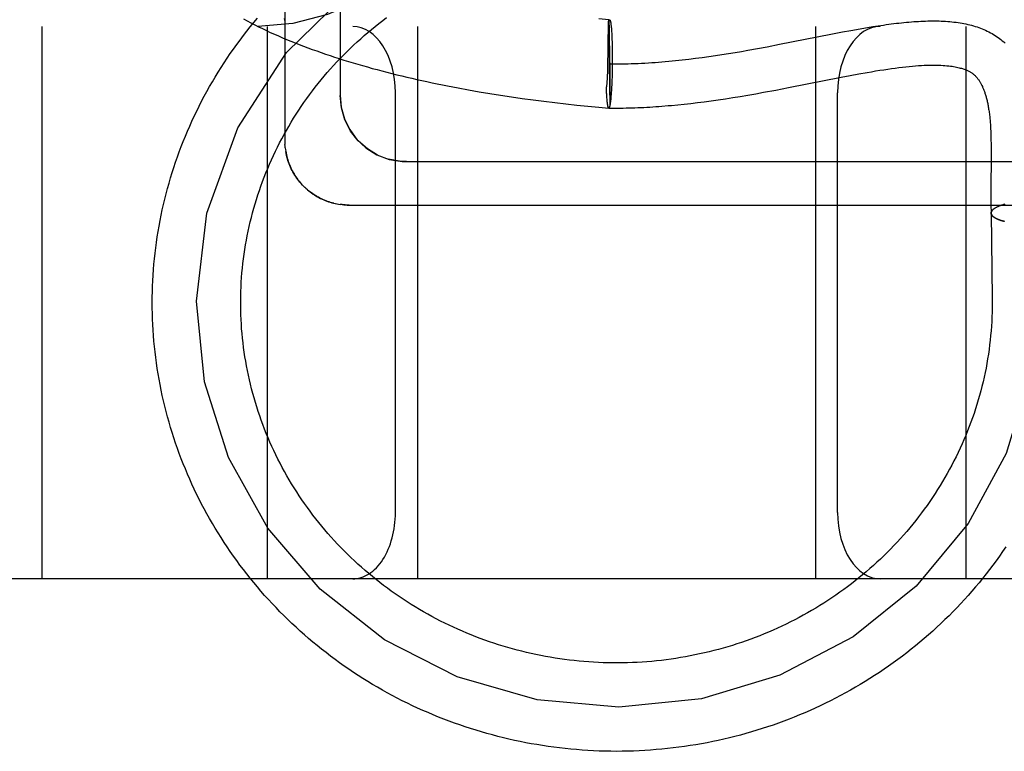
# Model space of a CAD drawing. Header units: inches. Extents: x 0 to 204, y 0 to 132.
# Tile 68 of 118: x 122.952 to 123.175, y 47.92 to 48.086. Entities that reach past the tile are written whole.
import ezdxf

# ---------------------------------------------------------------- set-up
doc = ezdxf.new("R2010")
doc.units = ezdxf.units.IN
doc.header["$LTSCALE"] = 11.243375
doc.header["$MEASUREMENT"] = 0
doc.linetypes.add('HIDDEN', pattern=[0.2, 0.1, -0.1])
doc.layers.add('DEFAULT_2', color=8, linetype='HIDDEN')

msp = doc.modelspace()

# ---------------------------------------------------------------- linework, layer by layer
at = {"layer": 'DEFAULT_2', "color": 8, "linetype": 'HIDDEN'}
for p, q in [((123.01192, 48.24794), (123.01192, 48.0586)), ((123.02442, 48.24183), (123.02442, 48.06892)), ((123.08518, 48.08604), (123.08291, 48.08625)), ((123.08515, 48.08555), (123.08518, 48.08604)), ((123.08515, 48.08555), (123.0854, 48.06654)), ((123.0852, 48.08584), (123.0852, 48.08575)), ((123.0852, 48.08575), (123.08521, 48.08564)), ((123.08521, 48.08564), (123.08522, 48.08545)), ((123.08522, 48.08545), (123.08523, 48.08513)), ((121.24192, 48.08452), (123.44692, 48.08452)), ((122.95692, 48.08452), (122.95692, 47.95952)), ((123.00792, 48.08452), (123.00792, 47.95952)), ((123.04192, 48.08452), (123.04192, 47.95952)), ((123.08508, 48.08182), (123.08511, 48.08365)), ((123.08511, 48.08365), (123.08513, 48.08428)), ((123.08523, 48.08513), (123.08524, 48.08465)), ((123.08524, 48.08465), (123.08526, 48.0837)), ((123.08526, 48.0837), (123.0853, 48.08188)), ((123.08574, 48.08433), (123.08576, 48.08409)), ((123.08576, 48.08409), (123.08578, 48.08384)), ((123.08578, 48.08384), (123.0858, 48.08358)), ((123.0858, 48.08358), (123.08582, 48.0833)), ((123.08582, 48.0833), (123.08584, 48.08301)), ((123.13192, 48.08452), (123.13192, 47.95952)), ((123.13541, 48.08276), (123.13802, 48.08326)), ((123.13802, 48.08326), (123.13994, 48.08361)), ((123.13994, 48.08361), (123.14121, 48.08384)), ((123.14121, 48.08384), (123.14246, 48.08406)), ((123.14246, 48.08406), (123.1437, 48.08427)), ((123.1437, 48.08427), (123.14492, 48.08447)), ((123.14492, 48.08447), (123.14613, 48.08466)), ((123.16592, 48.08452), (123.16592, 47.95952)), ((123.0853, 48.08188), (123.08535, 48.07852)), ((123.08584, 48.08301), (123.08585, 48.0827)), ((123.08585, 48.0827), (123.08587, 48.08239)), ((123.08587, 48.08239), (123.08588, 48.08207)), ((123.08588, 48.08207), (123.0859, 48.08156)), ((123.0859, 48.08156), (123.08592, 48.08103)), ((123.08592, 48.08103), (123.08594, 48.08049)), ((123.12382, 48.08047), (123.13541, 48.08276)), ((123.08503, 48.07867), (123.08505, 48.07945)), ((123.08594, 48.08049), (123.08595, 48.07992)), ((123.08595, 48.07992), (123.08596, 48.07935)), ((123.08596, 48.07935), (123.08597, 48.07876)), ((123.08597, 48.07876), (123.08597, 48.07815)), ((123.11374, 48.07863), (123.1152, 48.07888)), ((123.1152, 48.07888), (123.11666, 48.07914)), ((123.11666, 48.07914), (123.11883, 48.07953)), ((123.11883, 48.07953), (123.12098, 48.07993)), ((123.12098, 48.07993), (123.12382, 48.08047)), ((123.08499, 48.07623), (123.08503, 48.07867)), ((123.08535, 48.07852), (123.08539, 48.0741)), ((123.08597, 48.07815), (123.08597, 48.07754)), ((123.08597, 48.07754), (123.08597, 48.07672)), ((123.08597, 48.07672), (123.08597, 48.07589)), ((123.1033, 48.07712), (123.10481, 48.07731)), ((123.10481, 48.07731), (123.10631, 48.0775)), ((123.10631, 48.0775), (123.10781, 48.07771)), ((123.10781, 48.07771), (123.1093, 48.07793)), ((123.1093, 48.07793), (123.11079, 48.07816)), ((123.11079, 48.07816), (123.11227, 48.07839)), ((123.11227, 48.07839), (123.11374, 48.07863)), ((123.08493, 48.07398), (123.08495, 48.07459)), ((123.08495, 48.07459), (123.08497, 48.0752)), ((123.08497, 48.0752), (123.08499, 48.07623)), ((123.08595, 48.07507), (123.08594, 48.07425)), ((123.08597, 48.07589), (123.08595, 48.07507)), ((123.08489, 48.07294), (123.08491, 48.07339)), ((123.08539, 48.0741), (123.08541, 48.07059)), ((123.08589, 48.07246), (123.08587, 48.07189)), ((123.08591, 48.07304), (123.08589, 48.07246)), ((123.08592, 48.07364), (123.08591, 48.07304)), ((123.08594, 48.07425), (123.08592, 48.07364)), ((123.12584, 48.07068), (123.13775, 48.07303)), ((123.13775, 48.07303), (123.13975, 48.07341)), ((123.13975, 48.07341), (123.14172, 48.07377)), ((123.05109, 48.0706), (123.05347, 48.07016)), ((123.05347, 48.07016), (123.05587, 48.06974)), ((123.08467, 48.07008), (123.08465, 48.07058)), ((123.08466, 48.07041), (123.08465, 48.07058)), ((123.08468, 48.06976), (123.08467, 48.07008)), ((123.08541, 48.07059), (123.08542, 48.06865)), ((123.08577, 48.06994), (123.08575, 48.06962)), ((123.08579, 48.07028), (123.08577, 48.06994)), ((123.08582, 48.07079), (123.08579, 48.07028)), ((123.08584, 48.07133), (123.08582, 48.07079)), ((123.08587, 48.07189), (123.08584, 48.07133)), ((123.12021, 48.06961), (123.12298, 48.07013)), ((123.12298, 48.07013), (123.12584, 48.07068)), ((123.03692, 47.97452), (123.03692, 48.06952)), ((123.05587, 48.06974), (123.05828, 48.06933)), ((123.05828, 48.06933), (123.06071, 48.06895)), ((123.06071, 48.06895), (123.06314, 48.06858)), ((123.06314, 48.06858), (123.06559, 48.06823)), ((123.06559, 48.06823), (123.06805, 48.0679)), ((123.06805, 48.0679), (123.07052, 48.06758)), ((123.0847, 48.06945), (123.08468, 48.06976)), ((123.08472, 48.06916), (123.0847, 48.06945)), ((123.08473, 48.06887), (123.08472, 48.06916)), ((123.08475, 48.06859), (123.08473, 48.06887)), ((123.08477, 48.06833), (123.08475, 48.06859)), ((123.08479, 48.06808), (123.08477, 48.06833)), ((123.08481, 48.06782), (123.08479, 48.06808)), ((123.08482, 48.06772), (123.0848, 48.06796)), ((123.08542, 48.06865), (123.08541, 48.06762)), ((123.08541, 48.06762), (123.08541, 48.0671)), ((123.08566, 48.06845), (123.08563, 48.06818)), ((123.08568, 48.06872), (123.08566, 48.06845)), ((123.0857, 48.06901), (123.08568, 48.06872)), ((123.08572, 48.06931), (123.0857, 48.06901)), ((123.08575, 48.06962), (123.08572, 48.06931)), ((123.10677, 48.06748), (123.10834, 48.06769)), ((123.10834, 48.06769), (123.10994, 48.06791)), ((123.10994, 48.06791), (123.11157, 48.06816)), ((123.11157, 48.06816), (123.11324, 48.06842)), ((123.11324, 48.06842), (123.11493, 48.06869)), ((123.11493, 48.06869), (123.11666, 48.06898)), ((123.11666, 48.06898), (123.11842, 48.06929)), ((123.11842, 48.06929), (123.12021, 48.06961)), ((123.13692, 47.97452), (123.13692, 48.06952)), ((123.07052, 48.06758), (123.07299, 48.06728)), ((123.07299, 48.06728), (123.07547, 48.067)), ((123.07547, 48.067), (123.07795, 48.06673)), ((123.07795, 48.06673), (123.08044, 48.06649)), ((123.08044, 48.06649), (123.08293, 48.06626)), ((123.08293, 48.06626), (123.08518, 48.06606)), ((123.08485, 48.06738), (123.08484, 48.06749)), ((123.08486, 48.06728), (123.08485, 48.0674)), ((123.08488, 48.06719), (123.08487, 48.0673)), ((123.08489, 48.06709), (123.08488, 48.06721)), ((123.0849, 48.067), (123.08489, 48.06711)), ((123.08491, 48.06692), (123.0849, 48.06703)), ((123.08497, 48.06655), (123.08496, 48.06664)), ((123.08499, 48.06649), (123.08497, 48.06657)), ((123.085, 48.06643), (123.08499, 48.06651)), ((123.08501, 48.06637), (123.085, 48.06645)), ((123.08503, 48.06632), (123.08501, 48.0664)), ((123.08504, 48.06628), (123.08503, 48.06635)), ((123.08541, 48.06675), (123.0854, 48.06654)), ((123.08541, 48.0671), (123.08541, 48.06675)), ((123.10078, 48.06679), (123.10224, 48.06694)), ((123.10224, 48.06694), (123.10373, 48.0671)), ((123.10373, 48.0671), (123.10524, 48.06728)), ((123.10524, 48.06728), (123.10677, 48.06748)), ((123.17162, 48.05971), (123.17164, 48.05886)), ((123.17164, 48.05886), (123.17166, 48.05798)), ((123.012, 48.05704), (123.01206, 48.0566)), ((123.01205, 48.05665), (123.01212, 48.0562)), ((123.17166, 48.05798), (123.17167, 48.05706)), ((123.17167, 48.05706), (123.17167, 48.05611)), ((123.17167, 48.05464), (123.17165, 48.052)), ((123.17167, 48.05611), (123.17167, 48.05464)), ((123.03942, 48.05392), (123.25942, 48.05392)), ((123.01616, 48.04835), (123.01585, 48.04867)), ((123.01645, 48.04808), (123.01613, 48.04839)), ((123.01673, 48.04781), (123.01641, 48.04811)), ((123.01703, 48.04755), (123.01669, 48.04785)), ((123.17162, 48.0491), (123.17161, 48.0472)), ((123.17161, 48.0472), (123.17161, 48.04584)), ((123.17161, 48.04584), (123.17162, 48.0444)), ((123.02331, 48.04444), (123.02371, 48.04436)), ((123.02485, 48.04419), (123.02442, 48.04424)), ((123.1734, 48.04382), (123.17268, 48.04348)), ((123.17354, 48.04387), (123.1734, 48.04382)), ((123.17367, 48.04392), (123.17352, 48.04386)), ((123.17379, 48.04397), (123.17364, 48.04391)), ((123.17393, 48.04401), (123.17377, 48.04396)), ((123.17406, 48.04406), (123.1739, 48.044)), ((123.1742, 48.0441), (123.17403, 48.04405)), ((123.17434, 48.04414), (123.17417, 48.04409)), ((123.17459, 48.04422), (123.17445, 48.04417)), ((123.17478, 48.04427), (123.17459, 48.04422)), ((123.17167, 48.04228), (123.17191, 48.02301)), ((123.17191, 48.02301), (123.17192, 48.02202)), ((123.55692, 47.95952), (121.24192, 47.95952))]:
    msp.add_line(p, q, dxfattribs=at)
for points in [[(123.07646, 48.20952), (123.07606, 48.19543), (123.07487, 48.1814), (123.07287, 48.16763), (123.07003, 48.15423), (123.06621, 48.14109), (123.06153, 48.12897), (123.05614, 48.11828), (123.05011, 48.10908), (123.04361, 48.10147), (123.03663, 48.0953), (123.02926, 48.09055), (123.02158, 48.08718), (123.0137, 48.08518), (123.00581, 48.08452)], [(122.99192, 48.02234), (122.99428, 48.0423), (123.00124, 48.06157), (123.01226, 48.07862), (123.02713, 48.09315), (123.04498, 48.10415), (123.06458, 48.11098), (123.08576, 48.11354)], [(122.98192, 48.02202), (122.98193, 48.02327), (122.98195, 48.02451), (122.98199, 48.02575), (122.98204, 48.02699), (122.98212, 48.02824), (122.9822, 48.02948), (122.9823, 48.03072), (122.98242, 48.03195), (122.98256, 48.03319), (122.9827, 48.03443), (122.98287, 48.03566), (122.98305, 48.03689), (122.98325, 48.03812), (122.98346, 48.03935), (122.98369, 48.04057), (122.98393, 48.04179), (122.98419, 48.04301), (122.98446, 48.04423), (122.98475, 48.04544), (122.98505, 48.04665), (122.98537, 48.04785), (122.98571, 48.04905), (122.98606, 48.05025), (122.98642, 48.05144), (122.9868, 48.05263), (122.9872, 48.05381), (122.98761, 48.05499), (122.98803, 48.05617), (122.98847, 48.05734), (122.98893, 48.0585), (122.9894, 48.05966), (122.98988, 48.06081), (122.99038, 48.06196), (122.9909, 48.0631), (122.99142, 48.06423), (122.99197, 48.06536), (122.99252, 48.06649), (122.99309, 48.0676), (122.99368, 48.06871), (122.99428, 48.06981), (122.99489, 48.07091), (122.99552, 48.07199), (122.99616, 48.07307), (122.99681, 48.07415), (122.99748, 48.07521), (122.99816, 48.07627), (122.99886, 48.07732), (122.99956, 48.07836), (123.00028, 48.07939), (123.00102, 48.08041), (123.00177, 48.08143), (123.00253, 48.08243), (123.0033, 48.08343), (123.00408, 48.08442), (123.00488, 48.08539), (123.00569, 48.08636)], [(123.00192, 48.02202), (123.00192, 48.02244), (123.00193, 48.0235), (123.00196, 48.02456), (123.002, 48.02561), (123.00206, 48.02667), (123.00213, 48.02773), (123.00221, 48.02878), (123.00231, 48.02984), (123.00242, 48.03089), (123.00255, 48.03194), (123.00269, 48.03299), (123.00285, 48.03404), (123.00302, 48.03509), (123.0032, 48.03613), (123.0034, 48.03717), (123.00361, 48.03821), (123.00384, 48.03924), (123.00408, 48.04028), (123.00433, 48.04131), (123.0046, 48.04233), (123.00488, 48.04336), (123.00518, 48.04438), (123.00549, 48.04539), (123.00581, 48.0464), (123.00615, 48.04741), (123.0065, 48.04841), (123.00686, 48.04941), (123.00724, 48.05041), (123.00763, 48.05139), (123.00803, 48.05238), (123.00845, 48.05336), (123.00888, 48.05433), (123.00932, 48.0553), (123.00978, 48.05626), (123.01025, 48.05722), (123.01073, 48.05817), (123.01123, 48.05911), (123.01173, 48.06005), (123.01225, 48.06098), (123.01279, 48.06191), (123.01333, 48.06283), (123.01389, 48.06374), (123.01446, 48.06464), (123.01504, 48.06554), (123.01563, 48.06643), (123.01624, 48.06731), (123.01686, 48.06818), (123.01749, 48.06905), (123.01813, 48.06991), (123.01878, 48.07076), (123.01945, 48.0716), (123.02012, 48.07244), (123.02081, 48.07326), (123.0215, 48.07408), (123.02221, 48.07489), (123.02293, 48.07569), (123.02366, 48.07648), (123.0244, 48.07726), (123.02515, 48.07803), (123.02591, 48.07879), (123.02668, 48.07954), (123.02746, 48.08028), (123.02825, 48.08102), (123.02906, 48.08174), (123.02987, 48.08245), (123.03069, 48.08316), (123.03151, 48.08385), (123.03235, 48.08453), (123.0332, 48.0852), (123.03406, 48.08586), (123.03492, 48.08651)], [(123.00255, 48.08622), (123.00338, 48.08576), (123.00423, 48.08532), (123.00509, 48.08488), (123.00595, 48.08445), (123.00683, 48.08402), (123.00772, 48.0836), (123.00862, 48.08318), (123.00953, 48.08277), (123.01044, 48.08236), (123.01137, 48.08196), (123.01231, 48.08157), (123.01325, 48.08118), (123.01421, 48.0808), (123.01517, 48.08042), (123.01614, 48.08005), (123.01712, 48.07968), (123.01811, 48.07931), (123.01911, 48.07896), (123.02011, 48.0786), (123.02112, 48.07825), (123.02215, 48.07791), (123.02317, 48.07757), (123.02421, 48.07724), (123.02525, 48.07691), (123.02631, 48.07659), (123.02737, 48.07627), (123.02843, 48.07595), (123.02951, 48.07564), (123.03059, 48.07534), (123.03167, 48.07503), (123.03277, 48.07474), (123.03387, 48.07445), (123.03498, 48.07416), (123.03609, 48.07387), (123.03721, 48.0736), (123.03834, 48.07332), (123.03947, 48.07305), (123.04061, 48.07279), (123.04175, 48.07253), (123.0429, 48.07227), (123.04406, 48.07202), (123.04522, 48.07177), (123.04638, 48.07153), (123.04755, 48.07129), (123.04873, 48.07105), (123.05109, 48.0706)], [(123.01178, 48.08634), (123.01183, 48.08597), (123.01187, 48.0856), (123.0119, 48.08523), (123.01192, 48.08485), (123.01192, 48.0846)], [(123.08513, 48.08428), (123.08515, 48.08534), (123.08515, 48.08555)], [(123.08515, 48.08555), (123.08517, 48.08562), (123.08518, 48.08567), (123.0852, 48.08573), (123.08521, 48.08578), (123.08522, 48.08582), (123.08524, 48.08586), (123.08525, 48.0859), (123.08527, 48.08593), (123.08528, 48.08596), (123.0853, 48.08599), (123.08531, 48.08601), (123.08532, 48.08602), (123.08534, 48.08603), (123.08535, 48.08604), (123.08537, 48.08604), (123.08537, 48.08604)], [(123.08518, 48.08604), (123.08518, 48.08604), (123.08518, 48.08604), (123.08518, 48.08603), (123.08519, 48.08601), (123.08519, 48.08599), (123.08519, 48.08597), (123.08519, 48.08595), (123.08519, 48.08591), (123.0852, 48.08588), (123.0852, 48.08584)], [(123.08537, 48.08604), (123.08538, 48.08604), (123.0854, 48.08604), (123.08541, 48.08603), (123.08542, 48.08601), (123.08544, 48.086), (123.08545, 48.08597), (123.08547, 48.08595), (123.08548, 48.08592), (123.08549, 48.08588), (123.08551, 48.08584), (123.08552, 48.0858), (123.08553, 48.08575), (123.08555, 48.0857), (123.08556, 48.08564), (123.08557, 48.08558), (123.08559, 48.08552), (123.0856, 48.08545), (123.08561, 48.08538), (123.08562, 48.0853), (123.08564, 48.08522), (123.08565, 48.08514), (123.08566, 48.08505), (123.08567, 48.08496), (123.08568, 48.08486), (123.0857, 48.08476), (123.08571, 48.08466), (123.08572, 48.08456), (123.08573, 48.08444), (123.08574, 48.08433)], [(123.14613, 48.08466), (123.14733, 48.08483), (123.14792, 48.08492), (123.14851, 48.085), (123.14909, 48.08508), (123.14967, 48.08515), (123.15025, 48.08522), (123.15082, 48.08528), (123.15139, 48.08535), (123.15195, 48.0854), (123.15251, 48.08546), (123.15307, 48.08551), (123.15362, 48.08556), (123.15417, 48.0856), (123.15471, 48.08564), (123.15525, 48.08567), (123.15579, 48.0857), (123.15632, 48.08572), (123.15684, 48.08574), (123.15737, 48.08576), (123.15788, 48.08576), (123.1584, 48.08577), (123.15891, 48.08577), (123.15941, 48.08576), (123.15991, 48.08575), (123.1604, 48.08574), (123.16089, 48.08571), (123.16138, 48.08569), (123.16186, 48.08565), (123.16234, 48.08561), (123.16281, 48.08557), (123.16327, 48.08552), (123.16374, 48.08546), (123.16419, 48.0854), (123.16464, 48.08533), (123.16509, 48.08525), (123.16553, 48.08517), (123.16597, 48.08508), (123.1664, 48.08499), (123.16682, 48.08488), (123.16724, 48.08478), (123.16766, 48.08466), (123.16807, 48.08454), (123.16848, 48.08441), (123.16887, 48.08427), (123.16927, 48.08412), (123.16966, 48.08397), (123.17004, 48.08381), (123.17042, 48.08364), (123.17079, 48.08347), (123.17116, 48.08329), (123.17152, 48.0831), (123.17187, 48.0829), (123.17222, 48.08269), (123.17257, 48.08247), (123.17291, 48.08225), (123.17324, 48.08202), (123.17356, 48.08178), (123.17389, 48.08153), (123.1742, 48.08127), (123.17451, 48.08101), (123.17481, 48.08073)], [(123.0119, 48.08522), (123.01192, 48.08485), (123.01192, 48.0846)], [(123.08505, 48.07945), (123.08506, 48.0804), (123.08507, 48.08113)], [(123.08507, 48.08113), (123.08508, 48.08148), (123.08508, 48.08165), (123.08508, 48.08182)], [(123.08528, 48.07604), (123.08599, 48.07604), (123.08671, 48.07604), (123.08742, 48.07604), (123.08814, 48.07605), (123.08885, 48.07607), (123.08956, 48.07608), (123.09028, 48.0761), (123.09105, 48.07613), (123.09182, 48.07616), (123.09259, 48.0762), (123.09337, 48.07624), (123.09414, 48.07628), (123.0949, 48.07633), (123.09567, 48.07639), (123.09644, 48.07644), (123.09721, 48.0765), (123.09797, 48.07657), (123.09874, 48.07664), (123.0995, 48.07671), (123.10026, 48.07678), (123.10102, 48.07686), (123.10178, 48.07695), (123.1033, 48.07712)], [(123.14172, 48.07377), (123.14366, 48.07412), (123.14461, 48.07428), (123.14555, 48.07444), (123.14647, 48.07459), (123.14738, 48.07473), (123.14827, 48.07487), (123.14914, 48.07499), (123.14999, 48.07511), (123.15082, 48.07521), (123.15163, 48.07531), (123.15241, 48.0754), (123.15316, 48.07548), (123.15389, 48.07554), (123.15459, 48.0756), (123.15527, 48.07565), (123.15592, 48.07569), (123.15655, 48.07572), (123.15715, 48.07575), (123.15773, 48.07576), (123.15829, 48.07577), (123.15883, 48.07577), (123.15935, 48.07576), (123.15985, 48.07575), (123.16033, 48.07573), (123.16079, 48.0757), (123.16123, 48.07567), (123.16166, 48.07563), (123.16207, 48.07559), (123.16246, 48.07554), (123.16284, 48.07549), (123.16319, 48.07543), (123.16353, 48.07537), (123.16385, 48.07531), (123.16415, 48.07524), (123.16443, 48.07518), (123.16469, 48.07511), (123.16494, 48.07504), (123.16517, 48.07497), (123.16538, 48.0749), (123.16559, 48.07482), (123.16578, 48.07475), (123.16596, 48.07468), (123.16614, 48.07461), (123.1663, 48.07453), (123.16646, 48.07446), (123.16661, 48.07438), (123.16675, 48.07431), (123.16689, 48.07423), (123.16702, 48.07415), (123.16715, 48.07407), (123.16727, 48.07399), (123.16739, 48.07391), (123.1675, 48.07383), (123.16761, 48.07374), (123.16772, 48.07366), (123.16782, 48.07357), (123.16793, 48.07348), (123.16803, 48.07338), (123.16813, 48.07329), (123.16822, 48.07319), (123.16832, 48.07309), (123.16841, 48.07298), (123.1685, 48.07287), (123.16859, 48.07276), (123.16868, 48.07265), (123.16877, 48.07253), (123.16886, 48.07241), (123.16895, 48.07228), (123.16903, 48.07215), (123.16912, 48.07201), (123.1692, 48.07187), (123.16928, 48.07173), (123.16937, 48.07158), (123.16945, 48.07143), (123.16952, 48.07128), (123.1696, 48.07112), (123.16968, 48.07096), (123.16975, 48.0708), (123.16982, 48.07064), (123.16989, 48.07047), (123.16996, 48.0703), (123.17003, 48.07013), (123.17009, 48.06995), (123.17016, 48.06977), (123.17022, 48.06959), (123.17028, 48.0694), (123.17034, 48.06921), (123.1704, 48.06901), (123.17046, 48.06882), (123.17052, 48.06861), (123.17058, 48.06841), (123.17063, 48.0682), (123.17068, 48.06798), (123.17074, 48.06776), (123.17079, 48.06753), (123.17084, 48.06731), (123.17089, 48.06707), (123.17094, 48.06683), (123.17098, 48.06659), (123.17103, 48.06634), (123.17107, 48.06609), (123.17111, 48.06583), (123.17115, 48.06557), (123.17119, 48.0653), (123.17123, 48.06502), (123.17127, 48.06474), (123.1713, 48.06445), (123.17134, 48.06416), (123.17137, 48.06387), (123.1714, 48.06358), (123.17142, 48.06329), (123.17145, 48.063), (123.17147, 48.06269), (123.1715, 48.06237), (123.17152, 48.06203), (123.17154, 48.06167), (123.17156, 48.0613), (123.17158, 48.06091), (123.17159, 48.06052), (123.17161, 48.06012), (123.17162, 48.05971)], [(123.08465, 48.07058), (123.08467, 48.0707), (123.08469, 48.07082), (123.08472, 48.07094), (123.08473, 48.07107), (123.08475, 48.0712), (123.08477, 48.07134), (123.08479, 48.07149), (123.0848, 48.07164), (123.08482, 48.07179), (123.08483, 48.07195), (123.08484, 48.07211), (123.08485, 48.07227), (123.08486, 48.07243), (123.08487, 48.0726), (123.08489, 48.07294)], [(123.08491, 48.07339), (123.08492, 48.07358), (123.08493, 48.07398)], [(123.02442, 48.06892), (123.02466, 48.06626), (123.02538, 48.06363), (123.02657, 48.06118), (123.0282, 48.05896), (123.03026, 48.05703), (123.03271, 48.0555), (123.03548, 48.05444), (123.03846, 48.05395), (123.03942, 48.05392)], [(123.03287, 48.05542), (123.03057, 48.05681), (123.02851, 48.05862), (123.02678, 48.06083), (123.02549, 48.06336), (123.02469, 48.0661), (123.02442, 48.06892)], [(123.08484, 48.06751), (123.08483, 48.06761), (123.08482, 48.06772)], [(123.08563, 48.06818), (123.08561, 48.06793), (123.08559, 48.06782), (123.08558, 48.0677), (123.08557, 48.06759), (123.08555, 48.06748), (123.08554, 48.06737), (123.08553, 48.06727), (123.08551, 48.06718), (123.0855, 48.06708), (123.08549, 48.06699), (123.08547, 48.06691), (123.08546, 48.06682), (123.08544, 48.06675), (123.08543, 48.06667), (123.08542, 48.0666), (123.0854, 48.06654)], [(123.08495, 48.06669), (123.08494, 48.06676), (123.08492, 48.06684), (123.08491, 48.06694)], [(123.08496, 48.06662), (123.08495, 48.06671), (123.08494, 48.06678), (123.08492, 48.06686)], [(123.08518, 48.06605), (123.08518, 48.06605), (123.08516, 48.06605), (123.08515, 48.06606), (123.08513, 48.06607), (123.08512, 48.06609), (123.08511, 48.06611), (123.08509, 48.06614), (123.08508, 48.06617), (123.08507, 48.0662), (123.08505, 48.06624), (123.08504, 48.06628)], [(123.08518, 48.06606), (123.08518, 48.06606), (123.08516, 48.06607), (123.08515, 48.06608), (123.08514, 48.06609), (123.08512, 48.06611), (123.08511, 48.06613), (123.08509, 48.06616), (123.08508, 48.06619)], [(123.08518, 48.06605), (123.0858, 48.06604), (123.08645, 48.06604), (123.08711, 48.06604), (123.08776, 48.06605), (123.08842, 48.06606), (123.08908, 48.06607), (123.08974, 48.06608), (123.0904, 48.0661), (123.09107, 48.06612), (123.09174, 48.06615), (123.09241, 48.06618), (123.09309, 48.06621), (123.09376, 48.06625), (123.09445, 48.06628), (123.09513, 48.06633), (123.09582, 48.06637), (123.09652, 48.06642), (123.09722, 48.06647), (123.09863, 48.06659)], [(123.0854, 48.06654), (123.08539, 48.06647), (123.08537, 48.06642), (123.08536, 48.06636), (123.08535, 48.06631), (123.08533, 48.06627), (123.08532, 48.06623), (123.0853, 48.06619), (123.08529, 48.06616), (123.08528, 48.06613), (123.08526, 48.06611), (123.08525, 48.06609), (123.08523, 48.06607), (123.08522, 48.06606), (123.0852, 48.06605), (123.08519, 48.06605), (123.08518, 48.06605)], [(123.0854, 48.06654), (123.08539, 48.06648), (123.08537, 48.06642), (123.08536, 48.06637), (123.08535, 48.06632), (123.08533, 48.06628), (123.08532, 48.06624), (123.0853, 48.0662), (123.08529, 48.06617), (123.08528, 48.06614), (123.08526, 48.06612), (123.08525, 48.0661), (123.08523, 48.06608), (123.08522, 48.06607), (123.08521, 48.06606), (123.08519, 48.06606)], [(123.09863, 48.06659), (123.09934, 48.06665), (123.10078, 48.06679)], [(123.01192, 48.0586), (123.01192, 48.05821), (123.01194, 48.05782)], [(123.01201, 48.05701), (123.01197, 48.05742), (123.01194, 48.05783)], [(123.01211, 48.05626), (123.01218, 48.05588), (123.01226, 48.05549), (123.01235, 48.05511), (123.01245, 48.05473), (123.01256, 48.05435), (123.01268, 48.05398), (123.01281, 48.05361), (123.01295, 48.05324), (123.0131, 48.05288), (123.01326, 48.05252), (123.01343, 48.05217), (123.0136, 48.05182), (123.01379, 48.05147), (123.01399, 48.05113), (123.0142, 48.0508), (123.01441, 48.05047), (123.01464, 48.05015), (123.01487, 48.04983), (123.01512, 48.04952), (123.01537, 48.04922), (123.01562, 48.04892)], [(123.01589, 48.04863), (123.01558, 48.04897), (123.01532, 48.04927), (123.01507, 48.04958), (123.01483, 48.04988), (123.0146, 48.0502), (123.01437, 48.05054), (123.01414, 48.05089), (123.01393, 48.05123), (123.01373, 48.05158), (123.01355, 48.05193), (123.01337, 48.05229), (123.01319, 48.05266), (123.01302, 48.05305), (123.01288, 48.05342), (123.01274, 48.0538), (123.01261, 48.05419), (123.01248, 48.05459), (123.01238, 48.05499), (123.01228, 48.05538), (123.01219, 48.05579), (123.01212, 48.0562)], [(123.03942, 48.05392), (123.03786, 48.054), (123.03532, 48.05449)], [(123.17165, 48.052), (123.17164, 48.05087), (123.17162, 48.0491)], [(123.02298, 48.04452), (123.02262, 48.04461), (123.02227, 48.04471), (123.02192, 48.04482), (123.02157, 48.04494), (123.02122, 48.04507), (123.02087, 48.04521), (123.02052, 48.04536), (123.02018, 48.04551), (123.01984, 48.04568), (123.01951, 48.04586), (123.01918, 48.04604), (123.01886, 48.04623), (123.01853, 48.04644), (123.01821, 48.04665), (123.0179, 48.04687), (123.01759, 48.04711), (123.01728, 48.04735), (123.01698, 48.04759)], [(123.01703, 48.04755), (123.01734, 48.0473), (123.01764, 48.04706), (123.01796, 48.04683), (123.01828, 48.0466), (123.01861, 48.04639), (123.01895, 48.04618), (123.01929, 48.04598), (123.01963, 48.04579), (123.01998, 48.04561), (123.02033, 48.04544), (123.02069, 48.04528), (123.02105, 48.04513), (123.02142, 48.04499), (123.02179, 48.04486), (123.02217, 48.04474), (123.02254, 48.04463), (123.02292, 48.04453), (123.02335, 48.04443)], [(123.02369, 48.04436), (123.02408, 48.04429), (123.02446, 48.04424)], [(123.02642, 48.0441), (123.02624, 48.04411), (123.02588, 48.04411), (123.02552, 48.04413), (123.02515, 48.04416), (123.02478, 48.0442)], [(123.02485, 48.04419), (123.02524, 48.04415), (123.02564, 48.04413), (123.02603, 48.04411), (123.02642, 48.0441)], [(123.02642, 48.0441), (123.25078, 48.0441)], [(123.17162, 48.0444), (123.17163, 48.04364), (123.17165, 48.04286), (123.17166, 48.04227)], [(123.17166, 48.04227), (123.17166, 48.0423), (123.17166, 48.04235), (123.17167, 48.04241), (123.17168, 48.04246), (123.1717, 48.04252), (123.17172, 48.04257), (123.17174, 48.04263), (123.17177, 48.04268), (123.1718, 48.04274), (123.17184, 48.04279), (123.17188, 48.04285), (123.17192, 48.0429), (123.17197, 48.04295), (123.17203, 48.04301), (123.17208, 48.04306), (123.17214, 48.04311)], [(123.17268, 48.04348), (123.17259, 48.04343), (123.17251, 48.04338), (123.17243, 48.04332), (123.17235, 48.04327), (123.17228, 48.04322), (123.17221, 48.04317), (123.17214, 48.04311), (123.17208, 48.04306), (123.17203, 48.04301), (123.17197, 48.04295), (123.17192, 48.0429), (123.17188, 48.04284), (123.17184, 48.04279), (123.1718, 48.04273), (123.17177, 48.04268), (123.17174, 48.04262), (123.17172, 48.04257), (123.1717, 48.04251), (123.17169, 48.04246), (123.17168, 48.0424), (123.17167, 48.04235), (123.17167, 48.04229)], [(123.17298, 48.04363), (123.17287, 48.04358), (123.17278, 48.04353), (123.17268, 48.04348)], [(123.17342, 48.04383), (123.17331, 48.04378), (123.17319, 48.04373), (123.17308, 48.04368)], [(123.17463, 48.04423), (123.17448, 48.04419), (123.17431, 48.04413)], [(123.17474, 48.04039), (123.17452, 48.04044), (123.17438, 48.04048), (123.17424, 48.04052), (123.17411, 48.04056), (123.17397, 48.0406), (123.17384, 48.04064), (123.17372, 48.04068), (123.17359, 48.04072), (123.17347, 48.04077), (123.17336, 48.04081), (123.17324, 48.04086), (123.17314, 48.0409), (123.17303, 48.04095), (123.17293, 48.04099), (123.17283, 48.04104), (123.17274, 48.04109), (123.17264, 48.04114), (123.17256, 48.04119), (123.17247, 48.04124), (123.17239, 48.04128), (123.17232, 48.04134), (123.17225, 48.04139), (123.17218, 48.04144), (123.17212, 48.04149), (123.17206, 48.04154), (123.172, 48.04159), (123.17195, 48.04165), (123.1719, 48.0417), (123.17186, 48.04175), (123.17182, 48.04181), (123.17179, 48.04186), (123.17176, 48.04191), (123.17173, 48.04197), (123.17171, 48.04202), (123.17169, 48.04208), (123.17168, 48.04213), (123.17167, 48.04219), (123.17166, 48.04224)], [(123.17167, 48.04228), (123.17167, 48.04223), (123.17168, 48.04218), (123.17169, 48.04212), (123.1717, 48.04207), (123.17172, 48.04201), (123.17174, 48.04196), (123.17177, 48.04191), (123.1718, 48.04185), (123.17184, 48.0418), (123.17188, 48.04174), (123.17192, 48.04169), (123.17197, 48.04164), (123.17203, 48.04158), (123.17208, 48.04153), (123.17214, 48.04148), (123.17221, 48.04143), (123.17228, 48.04138), (123.17235, 48.04133), (123.17243, 48.04127), (123.17251, 48.04122), (123.17259, 48.04118), (123.17268, 48.04113), (123.17278, 48.04108), (123.17287, 48.04103), (123.17297, 48.04098), (123.17308, 48.04094), (123.17318, 48.04089), (123.17329, 48.04084), (123.17341, 48.0408), (123.17353, 48.04076), (123.17365, 48.04071), (123.17377, 48.04067), (123.1739, 48.04063), (123.17403, 48.04059), (123.17417, 48.04055), (123.17431, 48.04051), (123.17445, 48.04047), (123.17459, 48.04043)], [(123.18191, 48.02314), (123.18033, 48.00534), (123.17506, 47.98788), (123.1665, 47.97204), (123.15468, 47.95787), (123.14045, 47.94641), (123.12389, 47.93771), (123.10618, 47.9324), (123.08742, 47.9305), (123.06895, 47.93215), (123.05087, 47.93734), (123.03448, 47.9457), (123.01986, 47.95719), (123.00807, 47.97097), (122.99915, 47.987), (122.99376, 48.00409), (122.99192, 48.02234)], [(123.00651, 47.95673), (123.00569, 47.95769), (123.00488, 47.95866), (123.00408, 47.95964), (123.00329, 47.96062), (123.00252, 47.96162), (123.00176, 47.96262), (123.00101, 47.96364), (123.00028, 47.96466), (122.99956, 47.96569), (122.99885, 47.96673), (122.99816, 47.96778), (122.99748, 47.96884), (122.99681, 47.9699), (122.99615, 47.97098), (122.99551, 47.97206), (122.99489, 47.97314), (122.99427, 47.97424), (122.99368, 47.97534), (122.99309, 47.97645), (122.99252, 47.97756), (122.99196, 47.97868), (122.99142, 47.97981), (122.99089, 47.98095), (122.99038, 47.98209), (122.98988, 47.98324), (122.9894, 47.98439), (122.98893, 47.98555), (122.98847, 47.98671), (122.98803, 47.98788), (122.98761, 47.98905), (122.9872, 47.99023), (122.9868, 47.99142), (122.98642, 47.9926), (122.98606, 47.9938), (122.98571, 47.99499), (122.98537, 47.99619), (122.98505, 47.9974), (122.98475, 47.99861), (122.98446, 47.99982), (122.98419, 48.00103), (122.98393, 48.00225), (122.98369, 48.00347), (122.98346, 48.0047), (122.98325, 48.00593), (122.98305, 48.00715), (122.98287, 48.00839), (122.9827, 48.00962), (122.98256, 48.01085), (122.98242, 48.01209), (122.9823, 48.01333), (122.9822, 48.01457), (122.98212, 48.01581), (122.98204, 48.01705), (122.98199, 48.01829), (122.98195, 48.01954), (122.98193, 48.02078), (122.98192, 48.02202)], [(123.01517, 47.97831), (123.01459, 47.97921), (123.01401, 47.98011), (123.01345, 47.98102), (123.0129, 47.98194), (123.01237, 47.98286), (123.01185, 47.98379), (123.01133, 47.98473), (123.01084, 47.98567), (123.01035, 47.98662), (123.00988, 47.98758), (123.00942, 47.98854), (123.00897, 47.9895), (123.00854, 47.99048), (123.00812, 47.99145), (123.00771, 47.99244), (123.00732, 47.99342), (123.00694, 47.99442), (123.00657, 47.99542), (123.00622, 47.99642), (123.00588, 47.99742), (123.00555, 47.99844), (123.00524, 47.99945), (123.00494, 48.00047), (123.00466, 48.00149), (123.00439, 48.00252), (123.00413, 48.00355), (123.00389, 48.00458), (123.00366, 48.00561), (123.00344, 48.00665), (123.00324, 48.00769), (123.00305, 48.00874), (123.00288, 48.00978), (123.00272, 48.01083), (123.00258, 48.01188), (123.00245, 48.01293), (123.00233, 48.01398), (123.00223, 48.01504), (123.00214, 48.01609), (123.00207, 48.01715), (123.00201, 48.01821), (123.00197, 48.01926), (123.00194, 48.02032), (123.00192, 48.02138), (123.00192, 48.02202)], [(123.17192, 48.02202), (123.17191, 48.0209), (123.17189, 48.01984), (123.17185, 48.01878), (123.1718, 48.01772), (123.17173, 48.01667), (123.17166, 48.01561), (123.17156, 48.01456), (123.17145, 48.0135), (123.17133, 48.01245), (123.17119, 48.0114), (123.17104, 48.01035), (123.17088, 48.0093), (123.1707, 48.00826), (123.17051, 48.00722), (123.1703, 48.00618), (123.17008, 48.00514), (123.16984, 48.00411), (123.16959, 48.00308), (123.16933, 48.00205), (123.16905, 48.00103), (123.16876, 48), (123.16845, 47.99899), (123.16814, 47.99798), (123.1678, 47.99697), (123.16746, 47.99596), (123.1671, 47.99496), (123.16673, 47.99397), (123.16634, 47.99298), (123.16594, 47.99199), (123.16553, 47.99101), (123.1651, 47.99004), (123.16466, 47.98907), (123.16421, 47.9881), (123.16375, 47.98714), (123.16327, 47.98619), (123.16278, 47.98524), (123.16227, 47.9843), (123.16176, 47.98337), (123.16123, 47.98244), (123.16069, 47.98152), (123.16013, 47.98061), (123.15957, 47.9797), (123.15899, 47.9788), (123.1584, 47.97791), (123.1578, 47.97703), (123.15718, 47.97615), (123.15656, 47.97528), (123.15592, 47.97442), (123.15527, 47.97357), (123.15461, 47.97272), (123.15394, 47.97188), (123.15326, 47.97105), (123.15257, 47.97024), (123.15186, 47.96942), (123.15115, 47.96862), (123.15042, 47.96783), (123.14968, 47.96705), (123.14894, 47.96627), (123.14818, 47.96551), (123.14741, 47.96475), (123.14663, 47.964), (123.14584, 47.96327), (123.14505, 47.96254), (123.14424, 47.96183), (123.14342, 47.96112), (123.1426, 47.96042), (123.14176, 47.95974), (123.14092, 47.95906), (123.14006, 47.9584), (123.1392, 47.95774), (123.13833, 47.9571), (123.13745, 47.95647), (123.13656, 47.95585), (123.13567, 47.95524), (123.13476, 47.95464), (123.13385, 47.95405), (123.13293, 47.95347), (123.132, 47.95291), (123.13107, 47.95236), (123.13013, 47.95181), (123.12918, 47.95128), (123.12822, 47.95077), (123.12726, 47.95026), (123.12629, 47.94977), (123.12531, 47.94928), (123.12433, 47.94881), (123.12334, 47.94836), (123.12234, 47.94791), (123.12134, 47.94748), (123.12033, 47.94706), (123.11932, 47.94665), (123.1183, 47.94626), (123.11728, 47.94587), (123.11625, 47.9455), (123.11522, 47.94515), (123.11418, 47.9448), (123.11314, 47.94447), (123.11209, 47.94415), (123.11104, 47.94385), (123.10999, 47.94355), (123.10893, 47.94328), (123.10786, 47.94301), (123.1068, 47.94276), (123.10573, 47.94252), (123.10466, 47.94229), (123.10358, 47.94208), (123.10251, 47.94188), (123.10142, 47.94169), (123.10034, 47.94152), (123.09926, 47.94136), (123.09817, 47.94121), (123.09708, 47.94108), (123.09599, 47.94096), (123.0949, 47.94085), (123.0938, 47.94076), (123.09271, 47.94068), (123.09161, 47.94062), (123.09052, 47.94057), (123.08942, 47.94053), (123.08832, 47.94051), (123.08723, 47.94049), (123.08613, 47.9405), (123.08503, 47.94051), (123.08393, 47.94054), (123.08284, 47.94059), (123.08174, 47.94065), (123.08065, 47.94072), (123.07955, 47.9408), (123.07846, 47.9409), (123.07737, 47.94101), (123.07628, 47.94114), (123.07519, 47.94127), (123.0741, 47.94143), (123.07302, 47.94159), (123.07194, 47.94177), (123.07086, 47.94196), (123.06978, 47.94217), (123.06871, 47.94239), (123.06764, 47.94262), (123.06657, 47.94287), (123.06551, 47.94312), (123.06444, 47.9434), (123.06339, 47.94368), (123.06233, 47.94398), (123.06129, 47.94429), (123.06024, 47.94461), (123.0592, 47.94495), (123.05817, 47.9453), (123.05713, 47.94566), (123.05611, 47.94604), (123.05509, 47.94643), (123.05407, 47.94683), (123.05306, 47.94724), (123.05206, 47.94767), (123.05106, 47.94811), (123.05006, 47.94856), (123.04908, 47.94902), (123.0481, 47.9495), (123.04712, 47.94998), (123.04615, 47.95048), (123.04519, 47.95099), (123.04424, 47.95152), (123.04329, 47.95205), (123.04235, 47.9526), (123.04142, 47.95316), (123.0405, 47.95373), (123.03958, 47.95431), (123.03867, 47.9549), (123.03777, 47.95551), (123.03688, 47.95612), (123.03599, 47.95675), (123.03512, 47.95739), (123.03425, 47.95803), (123.03339, 47.95869), (123.03254, 47.95936), (123.0317, 47.96004), (123.03087, 47.96073), (123.03005, 47.96143), (123.02924, 47.96214), (123.02843, 47.96286), (123.02764, 47.9636), (123.02686, 47.96434), (123.02608, 47.96509), (123.02532, 47.96585), (123.02457, 47.96662), (123.02382, 47.9674), (123.02309, 47.96818), (123.02237, 47.96898), (123.02166, 47.96979), (123.02096, 47.9706), (123.02027, 47.97143), (123.01959, 47.97226), (123.01893, 47.9731), (123.01827, 47.97395), (123.01763, 47.9748), (123.017, 47.97567), (123.01638, 47.97654), (123.01577, 47.97742), (123.01517, 47.97831)], [(123.17498, 47.96673), (123.17427, 47.96569), (123.17355, 47.96466), (123.17282, 47.96363), (123.17207, 47.96262), (123.17131, 47.96161), (123.17054, 47.96062), (123.16975, 47.95963), (123.16896, 47.95865), (123.16815, 47.95768), (123.16732, 47.95672), (123.16649, 47.95577), (123.16564, 47.95484), (123.16478, 47.95391), (123.16391, 47.95299), (123.16303, 47.95208), (123.16214, 47.95118), (123.16123, 47.95029), (123.16032, 47.94942), (123.15939, 47.94855), (123.15845, 47.9477), (123.1575, 47.94685), (123.15654, 47.94602), (123.15557, 47.9452), (123.15459, 47.94439), (123.1536, 47.94359), (123.1526, 47.94281), (123.15159, 47.94203), (123.15057, 47.94127), (123.14953, 47.94052), (123.14849, 47.93978), (123.14745, 47.93906), (123.14639, 47.93835), (123.14532, 47.93765), (123.14424, 47.93696), (123.14316, 47.93628), (123.14207, 47.93562), (123.14096, 47.93498), (123.13985, 47.93434), (123.13874, 47.93372), (123.13761, 47.93311), (123.13648, 47.93251), (123.13534, 47.93193), (123.13419, 47.93136), (123.13303, 47.93081), (123.13187, 47.93027), (123.1307, 47.92974), (123.12952, 47.92923), (123.12834, 47.92873), (123.12715, 47.92824), (123.12596, 47.92777), (123.12476, 47.92732), (123.12355, 47.92687), (123.12234, 47.92644), (123.12112, 47.92603), (123.1199, 47.92563), (123.11867, 47.92525), (123.11744, 47.92488), (123.1162, 47.92452), (123.11496, 47.92418), (123.11371, 47.92386), (123.11246, 47.92354), (123.11121, 47.92325), (123.10995, 47.92297), (123.10869, 47.9227), (123.10743, 47.92245), (123.10616, 47.92221), (123.10489, 47.92199), (123.10362, 47.92179), (123.10234, 47.9216), (123.10106, 47.92142), (123.09978, 47.92126), (123.0985, 47.92111), (123.09722, 47.92098), (123.09593, 47.92087), (123.09464, 47.92077), (123.09336, 47.92069), (123.09207, 47.92062), (123.09078, 47.92056), (123.08949, 47.92052), (123.0882, 47.9205), (123.08691, 47.92049), (123.08562, 47.9205), (123.08433, 47.92053), (123.08304, 47.92056), (123.08175, 47.92062), (123.08046, 47.92069), (123.07917, 47.92077), (123.07788, 47.92087), (123.0766, 47.92099), (123.07531, 47.92112), (123.07403, 47.92126), (123.07275, 47.92142), (123.07147, 47.9216), (123.0702, 47.92179), (123.06893, 47.922), (123.06766, 47.92222), (123.06639, 47.92245), (123.06512, 47.92271), (123.06386, 47.92297), (123.06261, 47.92325), (123.06135, 47.92355), (123.0601, 47.92386), (123.05886, 47.92419), (123.05761, 47.92453), (123.05638, 47.92488), (123.05515, 47.92525), (123.05392, 47.92564), (123.0527, 47.92604), (123.05148, 47.92645), (123.05027, 47.92688), (123.04906, 47.92732), (123.04786, 47.92778), (123.04667, 47.92825), (123.04548, 47.92874), (123.04429, 47.92924), (123.04312, 47.92975), (123.04195, 47.93028), (123.04079, 47.93082), (123.03963, 47.93137), (123.03848, 47.93194), (123.03734, 47.93252), (123.03621, 47.93312), (123.03508, 47.93373), (123.03397, 47.93435), (123.03286, 47.93498), (123.03176, 47.93563), (123.03066, 47.93629), (123.02958, 47.93697), (123.0285, 47.93766), (123.02744, 47.93836), (123.02638, 47.93907), (123.02533, 47.93979), (123.02429, 47.94053), (123.02326, 47.94128), (123.02224, 47.94204), (123.02123, 47.94282), (123.02023, 47.9436), (123.01924, 47.9444), (123.01826, 47.94521), (123.01729, 47.94603), (123.01633, 47.94686), (123.01538, 47.9477), (123.01444, 47.94856), (123.01351, 47.94942), (123.0126, 47.9503), (123.01169, 47.95119), (123.0108, 47.95209), (123.00992, 47.953), (123.00905, 47.95391), (123.00819, 47.95484), (123.00734, 47.95578), (123.00651, 47.95673)]]:
    msp.add_lwpolyline(points, dxfattribs=at)
for centre, start_param, end_param in [((123.02725, 48.06952), -1.570796, 0), ((123.14659, 48.06952), 0, 1.570796), ((123.02725, 47.97452), -3.141593, -1.570796), ((123.14659, 47.97452), -4.712389, -3.141593)]:
    msp.add_ellipse(centre, major_axis=(0, 0.015), ratio=0.644444, start_param=start_param, end_param=end_param, dxfattribs=at)

doc.saveas('drawing.dxf')
